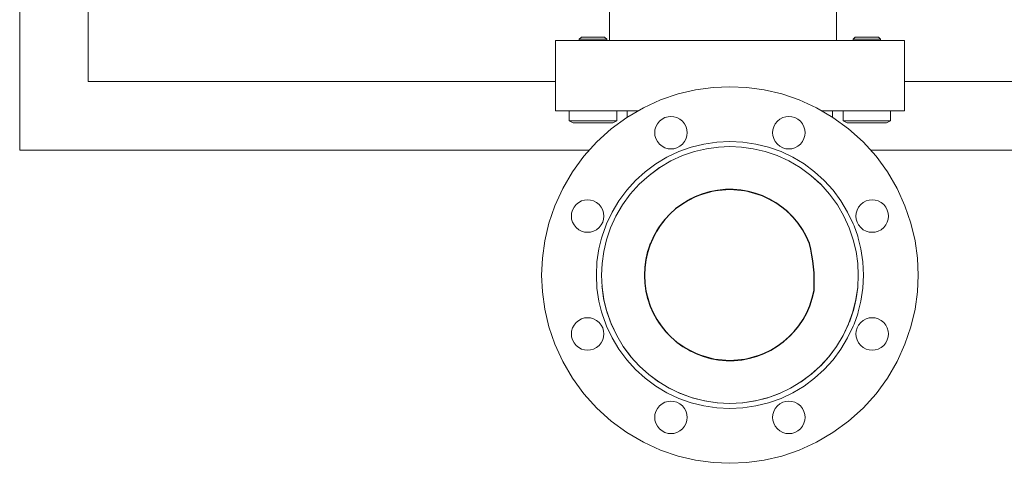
# Model space of a CAD drawing. Header units: millimetres. Extents: x -770 to 800, y -683 to 530.
# Tile 1 of 20: x -765 to -190, y -683 to -424. Entities that reach past the tile are written whole.
import ezdxf

# ---------------------------------------------------------------- set-up
doc = ezdxf.new("R2010")
doc.units = ezdxf.units.MM
doc.header["$MEASUREMENT"] = 0
doc.layers.add('MATERIAL 1', color=251, linetype='Continuous', true_color=0x505050)
doc.layers.add('MATERIAL 2', color=5, linetype='Continuous', true_color=0x0000ff)

msp = doc.modelspace()

# ---------------------------------------------------------------- linework, layer by layer
at = {"layer": 'MATERIAL 1', "color": 251, "linetype": 'Continuous', "lineweight": 0, "true_color": 0x505050}
for p, q in [((-765, -50.08), (-765, -500.08)), ((-725, -50.08), (-725, -460.08)), ((-452, -477.08), (-452, -436.08)), ((-451.75, -436.08), (-452, -436.08)), ((-450.95, -436.08), (-451.75, -436.08)), ((-449.55, -436.08), (-450.95, -436.08)), ((-447.61, -436.08), (-449.55, -436.08)), ((-445.21, -436.08), (-447.61, -436.08)), ((-442.52, -436.08), (-445.21, -436.08)), ((-439.73, -436.08), (-442.52, -436.08)), ((-437, -436.08), (-439.73, -436.08)), ((-438, -435.3), (-436.77, -434.08)), ((-438, -435.3), (-437.87, -435.3)), ((-438, -436.08), (-438, -435.3)), ((-437.87, -435.3), (-437.44, -435.3)), ((-437.44, -435.3), (-436.7, -435.3)), ((-263, -436.08), (-437, -436.08)), ((-436.71, -434.08), (-436.77, -434.08)), ((-436.49, -434.08), (-436.71, -434.08)), ((-436.7, -435.3), (-435.66, -435.3)), ((-436.1, -434.08), (-436.49, -434.08)), ((-435.54, -434.08), (-436.1, -434.08)), ((-435.66, -435.3), (-434.7, -435.3)), ((-434.83, -434.08), (-435.54, -434.08)), ((-433.98, -434.08), (-434.83, -434.08)), ((-433.45, -435.3), (-434.7, -435.3)), ((-433.98, -434.08), (-433.03, -434.08)), ((-431.99, -435.3), (-433.45, -435.3)), ((-433.03, -434.08), (-432.02, -434.08)), ((-432.02, -434.08), (-430.99, -434.08)), ((-430.39, -435.3), (-431.99, -435.3)), ((-430.99, -434.08), (-430, -434.08)), ((-430, -435.3), (-430.39, -435.3)), ((-428.71, -434.08), (-430, -434.08)), ((-428.54, -435.3), (-430, -435.3)), ((-427.43, -434.08), (-428.71, -434.08)), ((-427.06, -435.3), (-428.54, -435.3)), ((-426.23, -434.08), (-427.43, -434.08)), ((-425.62, -435.3), (-427.06, -435.3)), ((-425.19, -434.08), (-426.23, -434.08)), ((-424.34, -435.3), (-425.62, -435.3)), ((-424.36, -434.08), (-425.19, -434.08)), ((-423.75, -434.08), (-424.36, -434.08)), ((-423.79, -435.3), (-424.34, -435.3)), ((-423.3, -435.3), (-423.79, -435.3)), ((-423.36, -434.08), (-423.75, -434.08)), ((-423.23, -434.08), (-423.36, -434.08)), ((-422.56, -435.3), (-423.3, -435.3)), ((-422, -435.3), (-423.23, -434.08)), ((-422.13, -435.3), (-422.56, -435.3)), ((-422, -435.3), (-422.13, -435.3)), ((-422, -436.08), (-422, -435.3)), ((-278, -435.3), (-276.77, -434.08)), ((-278, -435.3), (-277.87, -435.3)), ((-278, -436.08), (-278, -435.3)), ((-277.87, -435.3), (-277.44, -435.3)), ((-277.44, -435.3), (-276.7, -435.3)), ((-276.71, -434.08), (-276.77, -434.08)), ((-276.49, -434.08), (-276.71, -434.08)), ((-276.7, -435.3), (-275.66, -435.3)), ((-276.1, -434.08), (-276.49, -434.08)), ((-275.54, -434.08), (-276.1, -434.08)), ((-275.66, -435.3), (-274.7, -435.3)), ((-274.83, -434.08), (-275.54, -434.08)), ((-273.98, -434.08), (-274.83, -434.08)), ((-274.38, -435.3), (-274.7, -435.3)), ((-272.94, -435.3), (-274.38, -435.3)), ((-273.98, -434.08), (-273.03, -434.08)), ((-273.03, -434.08), (-272.02, -434.08)), ((-271.46, -435.3), (-272.94, -435.3)), ((-272.02, -434.08), (-270.99, -434.08)), ((-270, -435.3), (-271.46, -435.3)), ((-270.99, -434.08), (-270, -434.08)), ((-268.71, -434.08), (-270, -434.08)), ((-268.54, -435.3), (-270, -435.3)), ((-267.43, -434.08), (-268.71, -434.08)), ((-267.06, -435.3), (-268.54, -435.3)), ((-266.23, -434.08), (-267.43, -434.08)), ((-265.62, -435.3), (-267.06, -435.3)), ((-265.19, -434.08), (-266.23, -434.08)), ((-264.34, -435.3), (-265.62, -435.3)), ((-264.36, -434.08), (-265.19, -434.08)), ((-263.75, -434.08), (-264.36, -434.08)), ((-263.79, -435.3), (-264.34, -435.3)), ((-263.3, -435.3), (-263.79, -435.3)), ((-263.36, -434.08), (-263.75, -434.08)), ((-263.23, -434.08), (-263.36, -434.08)), ((-262.56, -435.3), (-263.3, -435.3)), ((-262, -435.3), (-263.23, -434.08)), ((-260.27, -436.08), (-263, -436.08)), ((-262.13, -435.3), (-262.56, -435.3)), ((-262, -435.3), (-262.13, -435.3)), ((-262, -435.3), (-262, -436.08)), ((-257.48, -436.08), (-260.27, -436.08)), ((-254.79, -436.08), (-257.48, -436.08)), ((-252.39, -436.08), (-254.79, -436.08)), ((-250.45, -436.08), (-252.39, -436.08)), ((-249.05, -436.08), (-250.45, -436.08)), ((-248.25, -436.08), (-249.05, -436.08)), ((-248, -436.08), (-248.25, -436.08)), ((-248, -477.08), (-248, -436.08)), ((-452, -460.08), (-725, -460.08)), ((248, -460.08), (-248, -460.08)), ((-380.27, -467.32), (-370.02, -464.91)), ((-370.02, -464.91), (-359.88, -463.52)), ((-359.88, -463.52), (-350, -463.08)), ((-350, -463.08), (-340.12, -463.52)), ((-340.12, -463.52), (-329.98, -464.91)), ((-329.98, -464.91), (-319.73, -467.32)), ((-400.52, -475.37), (-390.49, -470.8)), ((-390.49, -470.8), (-380.27, -467.32)), ((-319.73, -467.32), (-309.51, -470.8)), ((-309.51, -470.8), (-299.48, -475.37)), ((-452, -477.08), (-451.75, -477.08)), ((-451.75, -477.08), (-450.95, -477.08)), ((-450.95, -477.08), (-449.55, -477.08)), ((-449.55, -477.08), (-447.61, -477.08)), ((-447.61, -477.08), (-445.21, -477.08)), ((-445.21, -477.08), (-442.52, -477.08)), ((-443.86, -477.08), (-443.86, -483.01)), ((-442.52, -477.08), (-439.73, -477.08)), ((-439.73, -477.08), (-437, -477.08)), ((-437, -477.08), (-403.46, -477.08)), ((-416.14, -477.08), (-416.14, -483.01)), ((-410.19, -481.01), (-400.52, -475.37)), ((-410, -477.08), (-410, -480.89)), ((-299.48, -475.37), (-289.81, -481.01)), ((-296.54, -477.08), (-263, -477.08)), ((-290, -480.89), (-290, -477.08)), ((-283.86, -483.01), (-283.86, -477.08)), ((-263, -477.08), (-260.27, -477.08)), ((-260.27, -477.08), (-257.48, -477.08)), ((-257.48, -477.08), (-254.79, -477.08)), ((-256.14, -483.01), (-256.14, -477.08)), ((-254.79, -477.08), (-252.39, -477.08)), ((-252.39, -477.08), (-250.45, -477.08)), ((-250.45, -477.08), (-249.05, -477.08)), ((-249.05, -477.08), (-248.25, -477.08)), ((-248.25, -477.08), (-248, -477.08)), ((-441.56, -484.08), (-443.86, -483.01)), ((-443.8, -483.01), (-443.86, -483.01)), ((-443.63, -483.01), (-443.8, -483.01)), ((-443.32, -483.01), (-443.63, -483.01)), ((-442.88, -483.01), (-443.32, -483.01)), ((-442.31, -483.01), (-442.88, -483.01)), ((-441.6, -483.01), (-442.31, -483.01)), ((-440.76, -483.01), (-441.6, -483.01)), ((-439.8, -483.01), (-440.76, -483.01)), ((-439.28, -483.01), (-439.8, -483.01)), ((-438.73, -483.01), (-439.28, -483.01)), ((-438.14, -483.01), (-438.73, -483.01)), ((-438.14, -483.01), (-437.58, -483.01)), ((-437.58, -483.01), (-436.36, -483.01)), ((-436.36, -483.01), (-435.1, -483.01)), ((-435.1, -483.01), (-433.81, -483.01)), ((-433.81, -483.01), (-432.52, -483.01)), ((-432.52, -483.01), (-431.25, -483.01)), ((-431.25, -483.01), (-430, -483.01)), ((-428.76, -483.01), (-430, -483.01)), ((-427.48, -483.01), (-428.76, -483.01)), ((-426.19, -483.01), (-427.48, -483.01)), ((-424.9, -483.01), (-426.19, -483.01)), ((-423.64, -483.01), (-424.9, -483.01)), ((-422.42, -483.01), (-423.64, -483.01)), ((-421.27, -483.01), (-422.42, -483.01)), ((-420.2, -483.01), (-421.27, -483.01)), ((-419.71, -483.01), (-420.2, -483.01)), ((-419.24, -483.01), (-419.71, -483.01)), ((-419.33, -487.68), (-410.19, -481.01)), ((-418.81, -483.01), (-419.24, -483.01)), ((-418.4, -483.01), (-418.81, -483.01)), ((-418.44, -484.08), (-416.14, -483.01)), ((-417.69, -483.01), (-418.4, -483.01)), ((-417.12, -483.01), (-417.69, -483.01)), ((-416.68, -483.01), (-417.12, -483.01)), ((-416.38, -483.01), (-416.68, -483.01)), ((-416.2, -483.01), (-416.38, -483.01)), ((-416.14, -483.01), (-416.2, -483.01)), ((-391.16, -483.21), (-392.39, -484.73)), ((-389.64, -481.98), (-391.16, -483.21)), ((-387.94, -481.09), (-389.64, -481.98)), ((-386.17, -480.59), (-387.94, -481.09)), ((-384.44, -480.43), (-386.17, -480.59)), ((-382.71, -480.59), (-384.44, -480.43)), ((-380.94, -481.09), (-382.71, -480.59)), ((-379.24, -481.98), (-380.94, -481.09)), ((-377.72, -483.21), (-379.24, -481.98)), ((-376.49, -484.73), (-377.72, -483.21)), ((-322.28, -483.21), (-323.51, -484.73)), ((-320.76, -481.98), (-322.28, -483.21)), ((-319.06, -481.09), (-320.76, -481.98)), ((-317.29, -480.59), (-319.06, -481.09)), ((-315.56, -480.43), (-317.29, -480.59)), ((-313.83, -480.59), (-315.56, -480.43)), ((-312.06, -481.09), (-313.83, -480.59)), ((-310.36, -481.98), (-312.06, -481.09)), ((-308.84, -483.21), (-310.36, -481.98)), ((-307.61, -484.73), (-308.84, -483.21)), ((-289.81, -481.01), (-280.67, -487.68)), ((-283.7, -483.08), (-283.86, -483.01)), ((-281.56, -484.08), (-283.86, -483.01)), ((-283.8, -483.01), (-283.86, -483.01)), ((-283.63, -483.01), (-283.8, -483.01)), ((-283.32, -483.01), (-283.63, -483.01)), ((-282.88, -483.01), (-283.32, -483.01)), ((-282.31, -483.01), (-282.88, -483.01)), ((-281.6, -483.01), (-282.31, -483.01)), ((-280.76, -483.01), (-281.6, -483.01)), ((-279.8, -483.01), (-280.76, -483.01)), ((-279.28, -483.01), (-279.8, -483.01)), ((-278.73, -483.01), (-279.28, -483.01)), ((-278.14, -483.01), (-278.73, -483.01)), ((-278.14, -483.01), (-277.58, -483.01)), ((-277.58, -483.01), (-276.36, -483.01)), ((-276.36, -483.01), (-275.1, -483.01)), ((-275.1, -483.01), (-273.81, -483.01)), ((-273.81, -483.01), (-272.52, -483.01)), ((-272.52, -483.01), (-271.25, -483.01)), ((-271.25, -483.01), (-270, -483.01)), ((-268.76, -483.01), (-270, -483.01)), ((-267.48, -483.01), (-268.76, -483.01)), ((-266.19, -483.01), (-267.48, -483.01)), ((-264.9, -483.01), (-266.19, -483.01)), ((-263.64, -483.01), (-264.9, -483.01)), ((-262.42, -483.01), (-263.64, -483.01)), ((-261.27, -483.01), (-262.42, -483.01)), ((-260.2, -483.01), (-261.27, -483.01)), ((-259.71, -483.01), (-260.2, -483.01)), ((-259.24, -483.01), (-259.71, -483.01)), ((-258.81, -483.01), (-259.24, -483.01)), ((-258.4, -483.01), (-258.81, -483.01)), ((-256.14, -483.01), (-258.44, -484.08)), ((-257.69, -483.01), (-258.4, -483.01)), ((-257.12, -483.01), (-257.69, -483.01)), ((-256.68, -483.01), (-257.12, -483.01)), ((-256.38, -483.01), (-256.68, -483.01)), ((-256.2, -483.01), (-256.38, -483.01)), ((-256.14, -483.01), (-256.2, -483.01)), ((-441.52, -484.08), (-441.56, -484.08)), ((-441.41, -484.08), (-441.52, -484.08)), ((-441.22, -484.08), (-441.41, -484.08)), ((-440.97, -484.08), (-441.22, -484.08)), ((-440.65, -484.08), (-440.97, -484.08)), ((-440.28, -484.08), (-440.65, -484.08)), ((-439.85, -484.08), (-440.28, -484.08)), ((-439.36, -484.08), (-439.85, -484.08)), ((-438.81, -484.08), (-439.36, -484.08)), ((-438.19, -484.08), (-438.81, -484.08)), ((-437.52, -484.08), (-438.19, -484.08)), ((-436.79, -484.08), (-437.52, -484.08)), ((-436.02, -484.08), (-436.79, -484.08)), ((-435.22, -484.08), (-436.02, -484.08)), ((-434.38, -484.08), (-435.22, -484.08)), ((-433.51, -484.08), (-434.38, -484.08)), ((-432.64, -484.08), (-433.51, -484.08)), ((-431.75, -484.08), (-432.64, -484.08)), ((-430.87, -484.08), (-431.75, -484.08)), ((-430, -484.08), (-430.87, -484.08)), ((-428.96, -484.08), (-430, -484.08)), ((-427.9, -484.08), (-428.96, -484.08)), ((-426.82, -484.08), (-427.9, -484.08)), ((-427.78, -495.3), (-419.33, -487.68)), ((-425.75, -484.08), (-426.82, -484.08)), ((-424.69, -484.08), (-425.75, -484.08)), ((-423.68, -484.08), (-424.69, -484.08)), ((-422.72, -484.08), (-423.68, -484.08)), ((-421.83, -484.08), (-422.72, -484.08)), ((-421.42, -484.08), (-421.83, -484.08)), ((-421.03, -484.08), (-421.42, -484.08)), ((-420.66, -484.08), (-421.03, -484.08)), ((-420.33, -484.08), (-420.66, -484.08)), ((-419.73, -484.08), (-420.33, -484.08)), ((-419.25, -484.08), (-419.73, -484.08)), ((-418.89, -484.08), (-419.25, -484.08)), ((-418.64, -484.08), (-418.89, -484.08)), ((-418.49, -484.08), (-418.64, -484.08)), ((-418.44, -484.08), (-418.49, -484.08)), ((-393.78, -488.2), (-393.94, -489.93)), ((-393.27, -486.43), (-393.78, -488.2)), ((-392.39, -484.73), (-393.27, -486.43)), ((-375.61, -486.43), (-376.49, -484.73)), ((-375.1, -488.2), (-375.61, -486.43)), ((-374.94, -489.93), (-375.1, -488.2)), ((-324.9, -488.2), (-325.06, -489.93)), ((-324.39, -486.43), (-324.9, -488.2)), ((-323.51, -484.73), (-324.39, -486.43)), ((-306.73, -486.43), (-307.61, -484.73)), ((-306.22, -488.2), (-306.73, -486.43)), ((-306.06, -489.93), (-306.22, -488.2)), ((-281.52, -484.08), (-281.56, -484.08)), ((-281.41, -484.08), (-281.52, -484.08)), ((-281.22, -484.08), (-281.41, -484.08)), ((-280.97, -484.08), (-281.22, -484.08)), ((-280.65, -484.08), (-280.97, -484.08)), ((-280.67, -487.68), (-272.22, -495.3)), ((-280.28, -484.08), (-280.65, -484.08)), ((-279.85, -484.08), (-280.28, -484.08)), ((-279.36, -484.08), (-279.85, -484.08)), ((-278.81, -484.08), (-279.36, -484.08)), ((-278.19, -484.08), (-278.81, -484.08)), ((-277.52, -484.08), (-278.19, -484.08)), ((-276.79, -484.08), (-277.52, -484.08)), ((-276.02, -484.08), (-276.79, -484.08)), ((-275.22, -484.08), (-276.02, -484.08)), ((-274.38, -484.08), (-275.22, -484.08)), ((-273.51, -484.08), (-274.38, -484.08)), ((-272.64, -484.08), (-273.51, -484.08)), ((-271.75, -484.08), (-272.64, -484.08)), ((-270.87, -484.08), (-271.75, -484.08)), ((-270, -484.08), (-270.87, -484.08)), ((-268.96, -484.08), (-270, -484.08)), ((-267.9, -484.08), (-268.96, -484.08)), ((-266.82, -484.08), (-267.9, -484.08)), ((-265.75, -484.08), (-266.82, -484.08)), ((-264.69, -484.08), (-265.75, -484.08)), ((-263.68, -484.08), (-264.69, -484.08)), ((-262.72, -484.08), (-263.68, -484.08)), ((-261.83, -484.08), (-262.72, -484.08)), ((-261.42, -484.08), (-261.83, -484.08)), ((-261.03, -484.08), (-261.42, -484.08)), ((-260.66, -484.08), (-261.03, -484.08)), ((-260.33, -484.08), (-260.66, -484.08)), ((-259.73, -484.08), (-260.33, -484.08)), ((-259.25, -484.08), (-259.73, -484.08)), ((-258.89, -484.08), (-259.25, -484.08)), ((-258.64, -484.08), (-258.89, -484.08)), ((-258.49, -484.08), (-258.64, -484.08)), ((-258.44, -484.08), (-258.49, -484.08)), ((-393.94, -489.93), (-393.78, -491.66)), ((-393.78, -491.66), (-393.27, -493.42)), ((-393.27, -493.42), (-392.39, -495.13)), ((-376.49, -495.13), (-375.61, -493.42)), ((-375.61, -493.42), (-375.1, -491.66)), ((-375.1, -491.66), (-374.94, -489.93)), ((-325.06, -489.93), (-324.9, -491.66)), ((-324.9, -491.66), (-324.39, -493.42)), ((-324.39, -493.42), (-323.51, -495.13)), ((-307.61, -495.13), (-306.73, -493.42)), ((-306.73, -493.42), (-306.22, -491.66)), ((-306.22, -491.66), (-306.06, -489.93)), ((-765, -500.08), (-432.09, -500.08)), ((-435.4, -503.74), (-427.78, -495.3)), ((-392.39, -495.13), (-391.16, -496.65)), ((-391.16, -496.65), (-389.64, -497.88)), ((-389.64, -497.88), (-387.94, -498.76)), ((-387.94, -498.76), (-386.17, -499.27)), ((-386.17, -499.27), (-384.44, -499.43)), ((-384.44, -499.43), (-382.71, -499.27)), ((-382.71, -499.27), (-380.94, -498.76)), ((-380.94, -498.76), (-379.24, -497.88)), ((-379.85, -501.01), (-372.64, -498.44)), ((-379.24, -497.88), (-377.72, -496.65)), ((-377.72, -496.65), (-376.49, -495.13)), ((-372.64, -498.44), (-365.21, -496.58)), ((-370.64, -500.97), (-363.65, -499.33)), ((-365.21, -496.58), (-357.64, -495.46)), ((-363.65, -499.33), (-356.74, -498.38)), ((-357.64, -495.46), (-350, -495.08)), ((-356.74, -498.38), (-350, -498.08)), ((-350, -495.08), (-342.36, -495.46)), ((-350, -498.08), (-343.26, -498.38)), ((-343.26, -498.38), (-336.35, -499.33)), ((-342.36, -495.46), (-334.79, -496.58)), ((-336.35, -499.33), (-329.36, -500.97)), ((-334.79, -496.58), (-327.36, -498.44)), ((-327.36, -498.44), (-320.15, -501.01)), ((-323.51, -495.13), (-322.28, -496.65)), ((-322.28, -496.65), (-320.76, -497.88)), ((-320.76, -497.88), (-319.06, -498.76)), ((-319.06, -498.76), (-317.29, -499.27)), ((-317.29, -499.27), (-315.56, -499.43)), ((-315.56, -499.43), (-313.83, -499.27)), ((-313.83, -499.27), (-312.06, -498.76)), ((-312.06, -498.76), (-310.36, -497.88)), ((-310.36, -497.88), (-308.84, -496.65)), ((-308.84, -496.65), (-307.61, -495.13)), ((-272.22, -495.3), (-264.6, -503.74)), ((-267.91, -500.08), (267.91, -500.08)), ((-442.07, -512.88), (-435.4, -503.74)), ((-393.34, -508.22), (-386.77, -504.29)), ((-386.77, -504.29), (-379.85, -501.01)), ((-384.45, -506.46), (-377.61, -503.34)), ((-377.61, -503.34), (-370.64, -500.97)), ((-329.36, -500.97), (-322.39, -503.34)), ((-322.39, -503.34), (-315.55, -506.46)), ((-320.15, -501.01), (-313.23, -504.29)), ((-313.23, -504.29), (-306.66, -508.22)), ((-264.6, -503.74), (-257.93, -512.88)), ((-399.48, -512.78), (-393.34, -508.22)), ((-397.27, -514.85), (-391.04, -510.3)), ((-391.05, -510.31), (-397.27, -514.85)), ((-391.04, -510.3), (-384.45, -506.46)), ((-315.55, -506.46), (-308.96, -510.3)), ((-308.96, -510.3), (-302.73, -514.85)), ((-306.66, -508.22), (-300.52, -512.78)), ((-447.71, -522.55), (-442.07, -512.88)), ((-405.15, -517.92), (-399.48, -512.78)), ((-403.03, -520.04), (-397.27, -514.85)), ((-397.27, -514.85), (-397.25, -514.84)), ((-302.73, -514.85), (-302.75, -514.84)), ((-296.98, -520.03), (-302.73, -514.85)), ((-302.73, -514.85), (-296.97, -520.04)), ((-300.52, -512.78), (-294.85, -517.92)), ((-257.93, -512.88), (-252.29, -522.55)), ((-452.28, -532.59), (-447.71, -522.55)), ((-410.29, -523.6), (-405.15, -517.92)), ((-408.23, -525.8), (-403.03, -520.04)), ((-354.49, -523.28), (-359.1, -523.91)), ((-350, -523.08), (-358.97, -523.9)), ((-350, -523.08), (-354.49, -523.28)), ((-345.51, -523.28), (-350, -523.08)), ((-341.03, -523.9), (-350, -523.08)), ((-340.9, -523.91), (-345.51, -523.28)), ((-296.97, -520.04), (-291.77, -525.8)), ((-294.85, -517.92), (-289.71, -523.6)), ((-252.29, -522.55), (-247.72, -532.59)), ((-434.88, -529.29), (-436.65, -529.8)), ((-433.15, -529.14), (-434.88, -529.29)), ((-431.42, -529.29), (-433.15, -529.14)), ((-429.65, -529.8), (-431.42, -529.29)), ((-414.84, -529.75), (-410.29, -523.6)), ((-412.77, -532.04), (-408.23, -525.8)), ((-372.96, -528.66), (-377.36, -531.23)), ((-373.28, -528.85), (-371.38, -527.94)), ((-368.4, -526.59), (-372.96, -528.66)), ((-372.96, -528.66), (-372.96, -528.66)), ((-368.84, -526.79), (-367.86, -526.43)), ((-363.76, -525.01), (-368.4, -526.59)), ((-368.4, -526.59), (-368.4, -526.59)), ((-359.15, -523.93), (-368.29, -526.56)), ((-359.1, -523.91), (-363.76, -525.01)), ((-363.76, -525.01), (-363.76, -525.01)), ((-359.36, -523.99), (-358.49, -523.86)), ((-359.1, -523.91), (-359.1, -523.91)), ((-341.51, -523.86), (-340.64, -523.99)), ((-336.24, -525.01), (-340.9, -523.91)), ((-340.9, -523.91), (-340.9, -523.91)), ((-331.71, -526.56), (-340.85, -523.93)), ((-331.6, -526.59), (-336.24, -525.01)), ((-336.24, -525.01), (-336.24, -525.01)), ((-332.14, -526.43), (-331.16, -526.79)), ((-327.04, -528.66), (-331.6, -526.59)), ((-331.6, -526.59), (-331.6, -526.59)), ((-328.62, -527.94), (-326.72, -528.85)), ((-322.64, -531.23), (-327.04, -528.66)), ((-327.04, -528.66), (-327.04, -528.66)), ((-291.77, -525.8), (-287.23, -532.04)), ((-289.71, -523.6), (-285.16, -529.75)), ((-268.58, -529.29), (-270.35, -529.8)), ((-266.85, -529.14), (-268.58, -529.29)), ((-265.12, -529.29), (-266.85, -529.14)), ((-263.35, -529.8), (-265.12, -529.29)), ((-455.75, -542.81), (-452.28, -532.59)), ((-441.1, -533.44), (-441.98, -535.14)), ((-439.87, -531.92), (-441.1, -533.44)), ((-438.35, -530.68), (-439.87, -531.92)), ((-436.65, -529.8), (-438.35, -530.68)), ((-427.95, -530.68), (-429.65, -529.8)), ((-426.43, -531.92), (-427.95, -530.68)), ((-425.2, -533.44), (-426.43, -531.92)), ((-424.32, -535.14), (-425.2, -533.44)), ((-418.78, -536.32), (-414.84, -529.75)), ((-416.62, -538.63), (-412.77, -532.04)), ((-381.51, -534.26), (-385.36, -537.72)), ((-381.53, -534.27), (-381.11, -533.96)), ((-377.36, -531.23), (-381.51, -534.26)), ((-381.51, -534.26), (-381.51, -534.26)), ((-381.51, -534.26), (-381.51, -534.26)), ((-377.51, -531.33), (-376.1, -530.49)), ((-377.36, -531.23), (-377.36, -531.23)), ((-323.9, -530.49), (-322.49, -531.33)), ((-318.49, -534.26), (-322.64, -531.23)), ((-322.64, -531.23), (-322.64, -531.23)), ((-318.89, -533.96), (-318.47, -534.27)), ((-314.64, -537.72), (-318.49, -534.26)), ((-318.49, -534.26), (-318.49, -534.26)), ((-318.49, -534.26), (-318.49, -534.26)), ((-287.23, -532.04), (-283.38, -538.63)), ((-285.16, -529.75), (-281.23, -536.32)), ((-274.8, -533.44), (-275.68, -535.14)), ((-273.57, -531.92), (-274.8, -533.44)), ((-272.05, -530.68), (-273.57, -531.92)), ((-270.35, -529.8), (-272.05, -530.68)), ((-261.65, -530.68), (-263.35, -529.8)), ((-260.13, -531.92), (-261.65, -530.68)), ((-258.9, -533.44), (-260.13, -531.92)), ((-258.02, -535.14), (-258.9, -533.44)), ((-247.72, -532.59), (-244.25, -542.81)), ((-442.49, -536.91), (-442.65, -538.64)), ((-442.65, -538.64), (-442.49, -540.36)), ((-441.98, -535.14), (-442.49, -536.91)), ((-442.49, -540.36), (-441.98, -542.13)), ((-423.81, -536.91), (-424.32, -535.14)), ((-424.32, -542.13), (-423.81, -540.36)), ((-423.65, -538.64), (-423.81, -536.91)), ((-423.81, -540.36), (-423.65, -538.64)), ((-422.06, -543.23), (-418.78, -536.32)), ((-416.62, -538.63), (-419.74, -545.47)), ((-419.73, -545.47), (-416.62, -538.63)), ((-385.36, -537.72), (-388.82, -541.56)), ((-386.44, -538.93), (-385.27, -537.65)), ((-385.36, -537.72), (-385.36, -537.72)), ((-314.73, -537.65), (-313.57, -538.92)), ((-314.64, -537.72), (-314.64, -537.72)), ((-311.18, -541.56), (-314.64, -537.72)), ((-283.38, -538.63), (-280.27, -545.47)), ((-281.23, -536.32), (-277.94, -543.23)), ((-276.19, -536.91), (-276.35, -538.64)), ((-276.35, -538.64), (-276.19, -540.36)), ((-275.68, -535.14), (-276.19, -536.91)), ((-276.19, -540.36), (-275.68, -542.13)), ((-257.51, -536.91), (-258.02, -535.14)), ((-258.02, -542.13), (-257.51, -540.36)), ((-257.35, -538.64), (-257.51, -536.91)), ((-257.51, -540.36), (-257.35, -538.64)), ((-458.16, -553.06), (-455.75, -542.81)), ((-441.98, -542.13), (-441.1, -543.83)), ((-441.1, -543.83), (-439.87, -545.35)), ((-439.87, -545.35), (-438.35, -546.59)), ((-427.95, -546.59), (-426.43, -545.35)), ((-426.43, -545.35), (-425.2, -543.83)), ((-425.2, -543.83), (-424.32, -542.13)), ((-424.66, -550.42), (-422.52, -544.37)), ((-422.52, -544.37), (-422.06, -543.23)), ((-422.1, -552.44), (-419.73, -545.47)), ((-419.74, -545.47), (-419.74, -545.47)), ((-391.85, -545.72), (-394.41, -550.11)), ((-392.91, -547.53), (-391.68, -545.49)), ((-388.82, -541.56), (-391.85, -545.72)), ((-391.85, -545.72), (-391.85, -545.72)), ((-389.98, -543.15), (-388.67, -541.4)), ((-388.82, -541.56), (-388.82, -541.56)), ((-311.33, -541.4), (-310.02, -543.15)), ((-311.18, -541.56), (-311.18, -541.56)), ((-308.15, -545.72), (-311.18, -541.56)), ((-308.32, -545.49), (-307.09, -547.53)), ((-308.15, -545.72), (-308.15, -545.72)), ((-305.59, -550.11), (-308.15, -545.72)), ((-280.27, -545.47), (-280.27, -545.47)), ((-280.27, -545.47), (-277.9, -552.44)), ((-277.48, -544.37), (-277.94, -543.23)), ((-277.48, -544.37), (-275.34, -550.42)), ((-275.68, -542.13), (-274.8, -543.83)), ((-274.8, -543.83), (-273.57, -545.35)), ((-273.57, -545.35), (-272.05, -546.59)), ((-261.65, -546.59), (-260.13, -545.35)), ((-260.13, -545.35), (-258.9, -543.83)), ((-258.9, -543.83), (-258.02, -542.13)), ((-244.25, -542.81), (-241.84, -553.06)), ((-438.35, -546.59), (-436.65, -547.47)), ((-436.65, -547.47), (-434.88, -547.98)), ((-434.88, -547.98), (-433.15, -548.14)), ((-433.15, -548.14), (-431.42, -547.98)), ((-431.42, -547.98), (-429.65, -547.47)), ((-429.65, -547.47), (-427.95, -546.59)), ((-426.55, -557.84), (-424.99, -551.61)), ((-424.66, -550.42), (-424.99, -551.61)), ((-394.41, -550.11), (-396.49, -554.67)), ((-395.32, -552.11), (-394.25, -549.84)), ((-394.41, -550.11), (-394.41, -550.11)), ((-305.75, -549.83), (-304.68, -552.11)), ((-305.59, -550.11), (-305.59, -550.11)), ((-303.51, -554.67), (-305.59, -550.11)), ((-275.01, -551.61), (-275.34, -550.42)), ((-275.01, -551.61), (-273.45, -557.84)), ((-272.05, -546.59), (-270.35, -547.47)), ((-270.35, -547.47), (-268.58, -547.98)), ((-268.58, -547.98), (-266.85, -548.14)), ((-266.85, -548.14), (-265.12, -547.98)), ((-265.12, -547.98), (-263.35, -547.47)), ((-263.35, -547.47), (-261.65, -546.59)), ((-459.56, -563.19), (-458.16, -553.06)), ((-427.67, -565.41), (-426.55, -557.84)), ((-423.75, -559.43), (-422.1, -552.44)), ((-396.52, -554.76), (-399.16, -563.95)), ((-396.49, -554.67), (-398.07, -559.32)), ((-396.62, -555.12), (-396.36, -554.38)), ((-396.49, -554.67), (-396.49, -554.67)), ((-277.9, -552.44), (-276.25, -559.43)), ((-273.45, -557.84), (-272.33, -565.41)), ((-241.84, -553.06), (-240.45, -563.19)), ((-460, -573.08), (-459.56, -563.19)), ((-424.7, -566.34), (-423.75, -559.43)), ((-398.07, -559.32), (-399.17, -563.98)), ((-398.07, -559.32), (-398.07, -559.32)), ((-276.25, -559.43), (-275.3, -566.34)), ((-240.45, -563.19), (-240, -573.08)), ((-428, -573.08), (-427.67, -565.41)), ((-425, -573.08), (-424.7, -566.34)), ((-399.17, -564.06), (-400, -573.08)), ((-399.8, -568.58), (-400, -573.08)), ((-399.17, -563.98), (-399.8, -568.58)), ((-399.2, -564.35), (-399.13, -563.84)), ((-399.17, -563.98), (-399.17, -563.98)), ((-275.3, -566.34), (-275, -573.08)), ((-275.26, -566.33), (-275, -573.08)), ((-272.33, -565.41), (-272, -573.08)), ((-459.56, -582.96), (-460, -573.08)), ((-427.67, -580.74), (-428, -573.08)), ((-424.66, -580.18), (-425, -573.08)), ((-400, -573.08), (-399.8, -577.57)), ((-400, -573.08), (-399.17, -582.17)), ((-275, -573.08), (-275.34, -580.18)), ((-272, -573.08), (-272.33, -580.74)), ((-240, -573.08), (-240.45, -582.96)), ((-426.55, -588.31), (-427.67, -580.74)), ((-424.68, -580.45), (-424.75, -579.82)), ((-424.75, -579.82), (-424.75, -579.82)), ((-424.68, -580.45), (-423.8, -586.73)), ((-423.63, -587.37), (-424.66, -580.18)), ((-399.8, -577.57), (-399.17, -582.17)), ((-275.34, -580.18), (-276.37, -587.37)), ((-275.32, -580.45), (-276.2, -586.73)), ((-275.32, -580.45), (-275.25, -579.82)), ((-275.25, -579.82), (-275.25, -579.82)), ((-272.33, -580.74), (-273.45, -588.31)), ((-458.16, -593.09), (-459.56, -582.96)), ((-423.6, -587.73), (-423.8, -586.73)), ((-423.8, -586.73), (-423.8, -586.73)), ((-423.8, -586.73), (-423.8, -586.73)), ((-399.17, -582.17), (-398.07, -586.83)), ((-399.17, -582.17), (-396.49, -591.48)), ((-398.07, -586.83), (-396.49, -591.48)), ((-303.51, -591.48), (-300.83, -582.17)), ((-303.51, -591.48), (-301.93, -586.83)), ((-276.4, -587.73), (-276.2, -586.73)), ((-276.2, -586.73), (-276.2, -586.73)), ((-276.2, -586.73), (-276.2, -586.73)), ((-240.45, -582.96), (-241.84, -593.09)), ((-426.55, -588.31), (-424.99, -594.54)), ((-421.86, -594.54), (-423.63, -587.37)), ((-423.6, -587.73), (-422.15, -593.73)), ((-396.49, -591.48), (-394.41, -596.04)), ((-305.59, -596.04), (-303.51, -591.48)), ((-276.37, -587.37), (-278.14, -594.54)), ((-276.4, -587.73), (-277.85, -593.73)), ((-273.45, -588.31), (-275.01, -594.54)), ((-455.75, -603.34), (-458.16, -593.09)), ((-434.88, -598.18), (-436.65, -598.69)), ((-433.15, -598.02), (-434.88, -598.18)), ((-431.42, -598.18), (-433.15, -598.02)), ((-429.65, -598.69), (-431.42, -598.18)), ((-424.66, -595.73), (-424.99, -594.54)), ((-424.66, -595.73), (-422.52, -601.79)), ((-421.79, -594.86), (-422.15, -593.73)), ((-422.15, -593.73), (-422.15, -593.73)), ((-422.15, -593.73), (-422.15, -593.73)), ((-419.37, -601.58), (-421.86, -594.54)), ((-421.79, -594.86), (-419.78, -600.7)), ((-421.79, -594.86), (-421.79, -594.86)), ((-419.37, -601.58), (-421.79, -594.86)), ((-394.41, -596.04), (-391.85, -600.44)), ((-308.15, -600.44), (-305.59, -596.04)), ((-278.14, -594.54), (-280.63, -601.58)), ((-280.63, -601.58), (-278.21, -594.86)), ((-278.21, -594.86), (-280.22, -600.7)), ((-278.21, -594.86), (-277.85, -593.73)), ((-278.21, -594.86), (-278.21, -594.86)), ((-277.85, -593.73), (-277.85, -593.73)), ((-277.85, -593.73), (-277.85, -593.73)), ((-275.34, -595.73), (-277.48, -601.79)), ((-275.34, -595.73), (-275.01, -594.54)), ((-268.58, -598.18), (-270.35, -598.69)), ((-266.85, -598.02), (-268.58, -598.18)), ((-265.12, -598.18), (-266.85, -598.02)), ((-263.35, -598.69), (-265.12, -598.18)), ((-241.84, -593.09), (-244.25, -603.34)), ((-452.28, -613.57), (-455.75, -603.34)), ((-441.98, -604.02), (-442.49, -605.79)), ((-441.1, -602.32), (-441.98, -604.02)), ((-439.87, -600.8), (-441.1, -602.32)), ((-438.35, -599.57), (-439.87, -600.8)), ((-436.65, -598.69), (-438.35, -599.57)), ((-427.95, -599.57), (-429.65, -598.69)), ((-426.43, -600.8), (-427.95, -599.57)), ((-425.2, -602.32), (-426.43, -600.8)), ((-424.32, -604.02), (-425.2, -602.32)), ((-423.81, -605.79), (-424.32, -604.02)), ((-422.06, -602.93), (-422.52, -601.79)), ((-418.78, -609.84), (-422.06, -602.93)), ((-419.78, -600.7), (-419.78, -600.7)), ((-419.37, -601.58), (-419.29, -601.78)), ((-416.17, -608.38), (-419.37, -601.58)), ((-419.29, -601.78), (-419.29, -601.78)), ((-419.29, -601.78), (-419.29, -601.78)), ((-416.17, -608.38), (-419.29, -601.78)), ((-391.85, -600.44), (-388.82, -604.59)), ((-311.18, -604.59), (-308.15, -600.44)), ((-280.63, -601.58), (-283.83, -608.38)), ((-283.83, -608.38), (-280.71, -601.78)), ((-277.94, -602.93), (-281.23, -609.84)), ((-280.63, -601.58), (-280.71, -601.78)), ((-280.71, -601.78), (-280.71, -601.78)), ((-280.71, -601.78), (-280.71, -601.78)), ((-280.22, -600.7), (-280.22, -600.7)), ((-277.48, -601.79), (-277.94, -602.93)), ((-275.68, -604.02), (-276.19, -605.79)), ((-274.8, -602.32), (-275.68, -604.02)), ((-273.57, -600.8), (-274.8, -602.32)), ((-272.05, -599.57), (-273.57, -600.8)), ((-270.35, -598.69), (-272.05, -599.57)), ((-261.65, -599.57), (-263.35, -598.69)), ((-260.13, -600.8), (-261.65, -599.57)), ((-258.9, -602.32), (-260.13, -600.8)), ((-258.02, -604.02), (-258.9, -602.32)), ((-257.51, -605.79), (-258.02, -604.02)), ((-244.25, -603.34), (-247.72, -613.57)), ((-442.49, -605.79), (-442.65, -607.52)), ((-442.65, -607.52), (-442.49, -609.25)), ((-442.49, -609.25), (-441.98, -611.02)), ((-424.32, -611.02), (-423.81, -609.25)), ((-423.65, -607.52), (-423.81, -605.79)), ((-423.81, -609.25), (-423.65, -607.52)), ((-414.84, -616.4), (-418.78, -609.84)), ((-412.3, -614.84), (-416.17, -608.38)), ((-388.82, -604.59), (-385.36, -608.43)), ((-385.36, -608.43), (-381.51, -611.89)), ((-318.49, -611.89), (-314.64, -608.43)), ((-314.64, -608.43), (-311.18, -604.59)), ((-283.83, -608.38), (-287.7, -614.84)), ((-281.23, -609.84), (-285.16, -616.4)), ((-276.19, -605.79), (-276.35, -607.52)), ((-276.35, -607.52), (-276.19, -609.25)), ((-276.19, -609.25), (-275.68, -611.02)), ((-258.02, -611.02), (-257.51, -609.25)), ((-257.35, -607.52), (-257.51, -605.79)), ((-257.51, -609.25), (-257.35, -607.52)), ((-447.71, -623.6), (-452.28, -613.57)), ((-441.98, -611.02), (-441.1, -612.72)), ((-441.1, -612.72), (-439.87, -614.24)), ((-439.87, -614.24), (-438.35, -615.47)), ((-438.35, -615.47), (-436.65, -616.35)), ((-429.65, -616.35), (-427.95, -615.47)), ((-427.95, -615.47), (-426.43, -614.24)), ((-426.43, -614.24), (-425.2, -612.72)), ((-425.2, -612.72), (-424.32, -611.02)), ((-412.3, -614.84), (-407.97, -620.65)), ((-407.81, -620.86), (-412.3, -614.84)), ((-381.51, -611.89), (-377.36, -614.93)), ((-377.36, -614.93), (-372.96, -617.49)), ((-327.04, -617.49), (-322.64, -614.93)), ((-322.64, -614.93), (-318.49, -611.89)), ((-287.7, -614.84), (-292.19, -620.86)), ((-287.7, -614.84), (-292.03, -620.65)), ((-275.68, -611.02), (-274.8, -612.72)), ((-274.8, -612.72), (-273.57, -614.24)), ((-273.57, -614.24), (-272.05, -615.47)), ((-272.05, -615.47), (-270.35, -616.35)), ((-263.35, -616.35), (-261.65, -615.47)), ((-261.65, -615.47), (-260.13, -614.24)), ((-260.13, -614.24), (-258.9, -612.72)), ((-258.9, -612.72), (-258.02, -611.02)), ((-247.72, -613.57), (-252.29, -623.6)), ((-436.65, -616.35), (-434.88, -616.86)), ((-434.88, -616.86), (-433.15, -617.02)), ((-433.15, -617.02), (-431.42, -616.86)), ((-431.42, -616.86), (-429.65, -616.35)), ((-410.29, -622.56), (-414.84, -616.4)), ((-407.97, -620.65), (-407.97, -620.65)), ((-407.97, -620.65), (-407.97, -620.65)), ((-407.81, -620.86), (-407.97, -620.65)), ((-407.81, -620.86), (-403.03, -626.11)), ((-402.79, -626.35), (-407.81, -620.86)), ((-372.96, -617.49), (-368.4, -619.57)), ((-368.4, -619.57), (-363.76, -621.15)), ((-368.4, -619.57), (-359.1, -622.24)), ((-363.76, -621.15), (-359.1, -622.24)), ((-340.9, -622.24), (-331.6, -619.57)), ((-340.9, -622.24), (-336.24, -621.15)), ((-336.24, -621.15), (-331.6, -619.57)), ((-331.6, -619.57), (-327.04, -617.49)), ((-292.19, -620.86), (-297.21, -626.35)), ((-292.19, -620.86), (-296.97, -626.11)), ((-292.19, -620.86), (-292.03, -620.65)), ((-292.03, -620.65), (-292.03, -620.65)), ((-292.03, -620.65), (-292.03, -620.65)), ((-285.16, -616.4), (-289.71, -622.56)), ((-270.35, -616.35), (-268.58, -616.86)), ((-268.58, -616.86), (-266.85, -617.02)), ((-266.85, -617.02), (-265.12, -616.86)), ((-265.12, -616.86), (-263.35, -616.35)), ((-442.07, -633.27), (-447.71, -623.6)), ((-405.15, -628.23), (-410.29, -622.56)), ((-403.03, -626.11), (-403.03, -626.11)), ((-403.03, -626.11), (-403.03, -626.11)), ((-402.79, -626.35), (-403.03, -626.11)), ((-402.79, -626.35), (-397.58, -631.05)), ((-397.33, -631.26), (-402.79, -626.35)), ((-359.1, -622.24), (-354.49, -622.87)), ((-359.1, -622.24), (-350, -623.08)), ((-354.49, -622.87), (-350, -623.08)), ((-350, -623.08), (-340.9, -622.24)), ((-350, -623.08), (-345.51, -622.87)), ((-345.51, -622.87), (-340.9, -622.24)), ((-297.21, -626.35), (-302.67, -631.26)), ((-297.21, -626.35), (-302.42, -631.05)), ((-297.21, -626.35), (-296.97, -626.11)), ((-296.97, -626.11), (-296.97, -626.11)), ((-296.97, -626.11), (-296.97, -626.11)), ((-289.71, -622.56), (-294.85, -628.23)), ((-252.29, -623.6), (-257.93, -633.27)), ((-399.48, -633.37), (-405.15, -628.23)), ((-397.58, -631.05), (-397.58, -631.05)), ((-397.58, -631.05), (-397.58, -631.05)), ((-397.33, -631.26), (-397.58, -631.05)), ((-397.33, -631.26), (-391.67, -635.43)), ((-391.52, -635.54), (-397.33, -631.26)), ((-302.67, -631.26), (-308.48, -635.54)), ((-302.67, -631.26), (-308.33, -635.43)), ((-302.67, -631.26), (-302.42, -631.05)), ((-302.42, -631.05), (-302.42, -631.05)), ((-302.42, -631.05), (-302.42, -631.05)), ((-294.85, -628.23), (-300.52, -633.37)), ((-435.4, -642.41), (-442.07, -633.27)), ((-393.34, -637.93), (-399.48, -633.37)), ((-386.77, -641.87), (-393.34, -637.93)), ((-391.67, -635.43), (-391.67, -635.43)), ((-391.67, -635.43), (-391.67, -635.43)), ((-391.52, -635.54), (-391.67, -635.43)), ((-385.44, -639.17), (-391.52, -635.54)), ((-308.48, -635.54), (-314.56, -639.17)), ((-306.66, -637.93), (-313.23, -641.87)), ((-308.48, -635.54), (-308.33, -635.43)), ((-308.33, -635.43), (-308.33, -635.43)), ((-308.33, -635.43), (-308.33, -635.43)), ((-300.52, -633.37), (-306.66, -637.93)), ((-257.93, -633.27), (-264.6, -642.41)), ((-427.78, -650.86), (-435.4, -642.41)), ((-379.85, -645.14), (-386.77, -641.87)), ((-385.44, -639.17), (-385.35, -639.22)), ((-378.97, -642.25), (-385.44, -639.17)), ((-385.35, -639.22), (-385.35, -639.22)), ((-385.35, -639.22), (-385.35, -639.22)), ((-378.98, -642.25), (-385.35, -639.22)), ((-378.97, -642.25), (-378.7, -642.37)), ((-372.11, -644.75), (-378.97, -642.25)), ((-378.7, -642.37), (-378.7, -642.37)), ((-378.7, -642.37), (-378.7, -642.37)), ((-372.11, -644.74), (-378.7, -642.37)), ((-321.03, -642.25), (-327.89, -644.75)), ((-327.89, -644.74), (-321.3, -642.37)), ((-321.03, -642.25), (-321.3, -642.37)), ((-321.3, -642.37), (-321.3, -642.37)), ((-321.3, -642.37), (-321.3, -642.37)), ((-314.56, -639.17), (-321.03, -642.25)), ((-321.02, -642.25), (-314.65, -639.22)), ((-313.23, -641.87), (-320.15, -645.14)), ((-314.56, -639.17), (-314.65, -639.22)), ((-314.65, -639.22), (-314.65, -639.22)), ((-314.65, -639.22), (-314.65, -639.22)), ((-264.6, -642.41), (-272.22, -650.86)), ((-391.16, -649.51), (-392.39, -651.03)), ((-389.64, -648.27), (-391.16, -649.51)), ((-387.94, -647.39), (-389.64, -648.27)), ((-386.17, -646.88), (-387.94, -647.39)), ((-384.44, -646.73), (-386.17, -646.88)), ((-382.71, -646.88), (-384.44, -646.73)), ((-380.94, -647.39), (-382.71, -646.88)), ((-379.24, -648.27), (-380.94, -647.39)), ((-372.64, -647.72), (-379.85, -645.14)), ((-377.72, -649.51), (-379.24, -648.27)), ((-376.49, -651.03), (-377.72, -649.51)), ((-365.21, -649.57), (-372.64, -647.72)), ((-372.11, -644.75), (-371.77, -644.84)), ((-364.92, -646.58), (-372.11, -644.75)), ((-371.77, -644.84), (-371.77, -644.84)), ((-371.77, -644.84), (-371.77, -644.84)), ((-364.92, -646.58), (-371.77, -644.84)), ((-357.64, -650.7), (-365.21, -649.57)), ((-364.92, -646.58), (-364.63, -646.63)), ((-357.52, -647.7), (-364.92, -646.58)), ((-364.63, -646.63), (-364.63, -646.63)), ((-364.63, -646.63), (-364.63, -646.63)), ((-357.52, -647.7), (-364.63, -646.63)), ((-350, -648.08), (-357.52, -647.7)), ((-357.52, -647.7), (-357.35, -647.71)), ((-357.35, -647.71), (-357.35, -647.71)), ((-342.48, -647.7), (-350, -648.08)), ((-350, -648.08), (-342.65, -647.71)), ((-342.48, -647.7), (-342.65, -647.71)), ((-342.65, -647.71), (-342.65, -647.71)), ((-335.08, -646.58), (-342.48, -647.7)), ((-342.48, -647.7), (-335.37, -646.63)), ((-334.79, -649.57), (-342.36, -650.7)), ((-335.08, -646.58), (-335.37, -646.63)), ((-335.37, -646.63), (-335.37, -646.63)), ((-335.37, -646.63), (-335.37, -646.63)), ((-327.89, -644.75), (-335.08, -646.58)), ((-335.08, -646.58), (-328.23, -644.84)), ((-327.36, -647.72), (-334.79, -649.57)), ((-327.89, -644.75), (-328.23, -644.84)), ((-328.23, -644.84), (-328.23, -644.84)), ((-328.23, -644.84), (-328.23, -644.84)), ((-320.15, -645.14), (-327.36, -647.72)), ((-322.28, -649.51), (-323.51, -651.03)), ((-320.76, -648.27), (-322.28, -649.51)), ((-319.06, -647.39), (-320.76, -648.27)), ((-317.29, -646.88), (-319.06, -647.39)), ((-315.56, -646.73), (-317.29, -646.88)), ((-313.83, -646.88), (-315.56, -646.73)), ((-312.06, -647.39), (-313.83, -646.88)), ((-310.36, -648.27), (-312.06, -647.39)), ((-308.84, -649.51), (-310.36, -648.27)), ((-307.61, -651.03), (-308.84, -649.51)), ((-419.33, -658.48), (-427.78, -650.86)), ((-393.78, -654.5), (-393.94, -656.23)), ((-393.27, -652.73), (-393.78, -654.5)), ((-392.39, -651.03), (-393.27, -652.73)), ((-375.61, -652.73), (-376.49, -651.03)), ((-375.1, -654.5), (-375.61, -652.73)), ((-374.94, -656.23), (-375.1, -654.5)), ((-350, -651.08), (-357.64, -650.7)), ((-342.36, -650.7), (-350, -651.08)), ((-324.9, -654.5), (-325.06, -656.23)), ((-324.39, -652.73), (-324.9, -654.5)), ((-323.51, -651.03), (-324.39, -652.73)), ((-306.73, -652.73), (-307.61, -651.03)), ((-306.22, -654.5), (-306.73, -652.73)), ((-306.06, -656.23), (-306.22, -654.5)), ((-272.22, -650.86), (-280.67, -658.48)), ((-410.19, -665.15), (-419.33, -658.48)), ((-393.94, -656.23), (-393.78, -657.95)), ((-393.78, -657.95), (-393.27, -659.72)), ((-393.27, -659.72), (-392.39, -661.42)), ((-392.39, -661.42), (-391.16, -662.94)), ((-377.72, -662.94), (-376.49, -661.42)), ((-376.49, -661.42), (-375.61, -659.72)), ((-375.61, -659.72), (-375.1, -657.95)), ((-375.1, -657.95), (-374.94, -656.23)), ((-325.06, -656.23), (-324.9, -657.95)), ((-324.9, -657.95), (-324.39, -659.72)), ((-324.39, -659.72), (-323.51, -661.42)), ((-323.51, -661.42), (-322.28, -662.94)), ((-308.84, -662.94), (-307.61, -661.42)), ((-307.61, -661.42), (-306.73, -659.72)), ((-306.73, -659.72), (-306.22, -657.95)), ((-306.22, -657.95), (-306.06, -656.23)), ((-280.67, -658.48), (-289.81, -665.15)), ((-400.52, -670.79), (-410.19, -665.15)), ((-391.16, -662.94), (-389.64, -664.18)), ((-389.64, -664.18), (-387.94, -665.06)), ((-387.94, -665.06), (-386.17, -665.57)), ((-386.17, -665.57), (-384.44, -665.73)), ((-384.44, -665.73), (-382.71, -665.57)), ((-382.71, -665.57), (-380.94, -665.06)), ((-380.94, -665.06), (-379.24, -664.18)), ((-379.24, -664.18), (-377.72, -662.94)), ((-322.28, -662.94), (-320.76, -664.18)), ((-320.76, -664.18), (-319.06, -665.06)), ((-319.06, -665.06), (-317.29, -665.57)), ((-317.29, -665.57), (-315.56, -665.73)), ((-315.56, -665.73), (-313.83, -665.57)), ((-313.83, -665.57), (-312.06, -665.06)), ((-312.06, -665.06), (-310.36, -664.18)), ((-310.36, -664.18), (-308.84, -662.94)), ((-289.81, -665.15), (-299.48, -670.79)), ((-390.49, -675.35), (-400.52, -670.79)), ((-299.48, -670.79), (-309.51, -675.35)), ((-380.27, -678.83), (-390.49, -675.35)), ((-370.02, -681.24), (-380.27, -678.83)), ((-319.73, -678.83), (-329.98, -681.24)), ((-309.51, -675.35), (-319.73, -678.83)), ((-359.88, -682.63), (-370.02, -681.24)), ((-350, -683.08), (-359.88, -682.63)), ((-340.12, -682.63), (-350, -683.08)), ((-329.98, -681.24), (-340.12, -682.63))]:
    msp.add_line(p, q, dxfattribs=at)
at = {"layer": 'MATERIAL 1'}
for centre, radius, start, end in [((-349.97, -573.07), 49.97, 21.60753, 349.50674), ((-390.01, -576.97), 89.33, 356.65939, 14.45489)]:
    msp.add_arc(centre, radius, start, end, dxfattribs=at)
at = {"layer": 'MATERIAL 2', "color": 5, "linetype": 'Continuous', "lineweight": 0, "true_color": 0x0000ff}
for p, q in [((-420.4, -436.08), (-420.4, -391.26)), ((-287.71, -393.81), (-287.71, -436.08))]:
    msp.add_line(p, q, dxfattribs=at)

doc.saveas('drawing.dxf')
